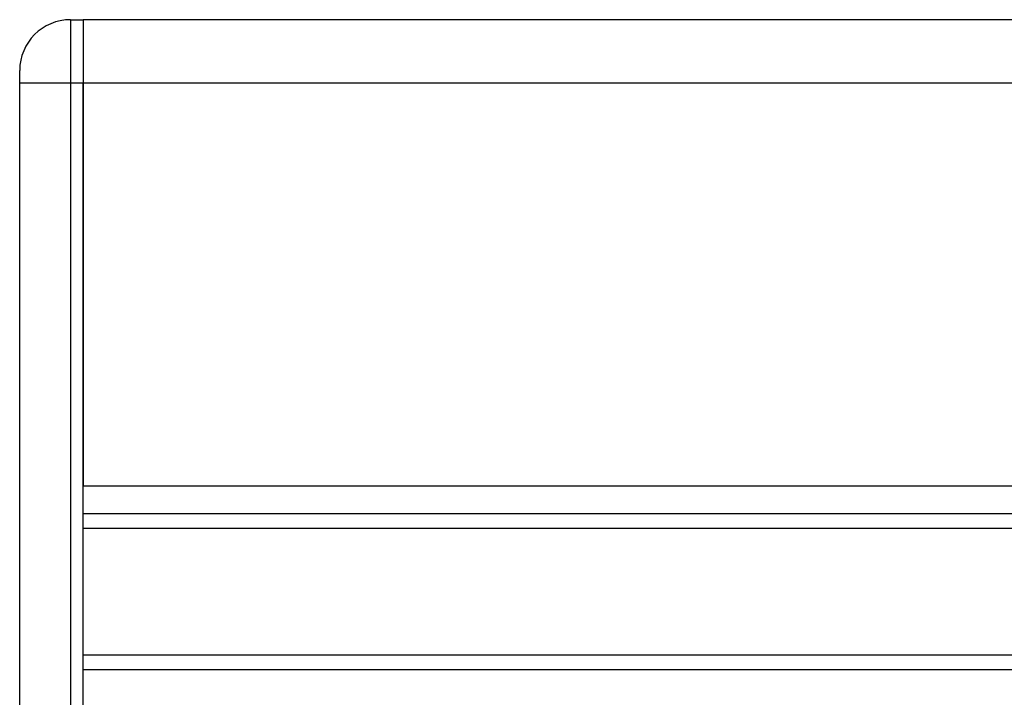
# Model space of a CAD drawing. Header units: millimetres. Extents: x 0 to 420, y 0 to 297.
# Tile 44 of 68: x 275.43 to 281.35, y 163.47 to 167.55. Entities that reach past the tile are written whole.
import ezdxf

# ---------------------------------------------------------------- set-up
doc = ezdxf.new("R2010")
doc.units = ezdxf.units.MM

msp = doc.modelspace()

# ---------------------------------------------------------------- linework, layer by layer
at = {"color": 7, "linetype": 'Continuous', "lineweight": 25}
for p, q in [((275.7361, 167.5517), (275.7361, 167.169)), ((275.7361, 167.5517), (275.8126, 167.5517)), ((291.8081, 167.5517), (275.8126, 167.5517)), ((275.8126, 167.5517), (275.8126, 167.169)), ((275.8126, 167.5517), (275.8126, 167.169)), ((275.43, 167.169), (275.43, 167.2456)), ((275.7361, 167.169), (275.43, 167.169)), ((275.43, 161.0464), (275.43, 167.169)), ((275.7361, 167.169), (275.7361, 161.0464)), ((275.8126, 167.169), (275.7361, 167.169)), ((343.1621, 167.169), (275.8126, 167.169)), ((275.8126, 167.169), (275.8126, 164.7429)), ((275.8126, 161.0464), (275.8126, 167.169)), ((343.1621, 164.7429), (275.8126, 164.7429)), ((281.6674, 164.577), (275.8126, 164.577)), ((281.6565, 164.4891), (275.8126, 164.4891)), ((281.6565, 163.7263), (275.8126, 163.7263)), ((281.6674, 163.6384), (275.8126, 163.6384))]:
    msp.add_line(p, q, dxfattribs=at)
msp.add_arc((275.7361, 167.2456), 0.3061, 90, 180, dxfattribs=at)

doc.saveas('drawing.dxf')
